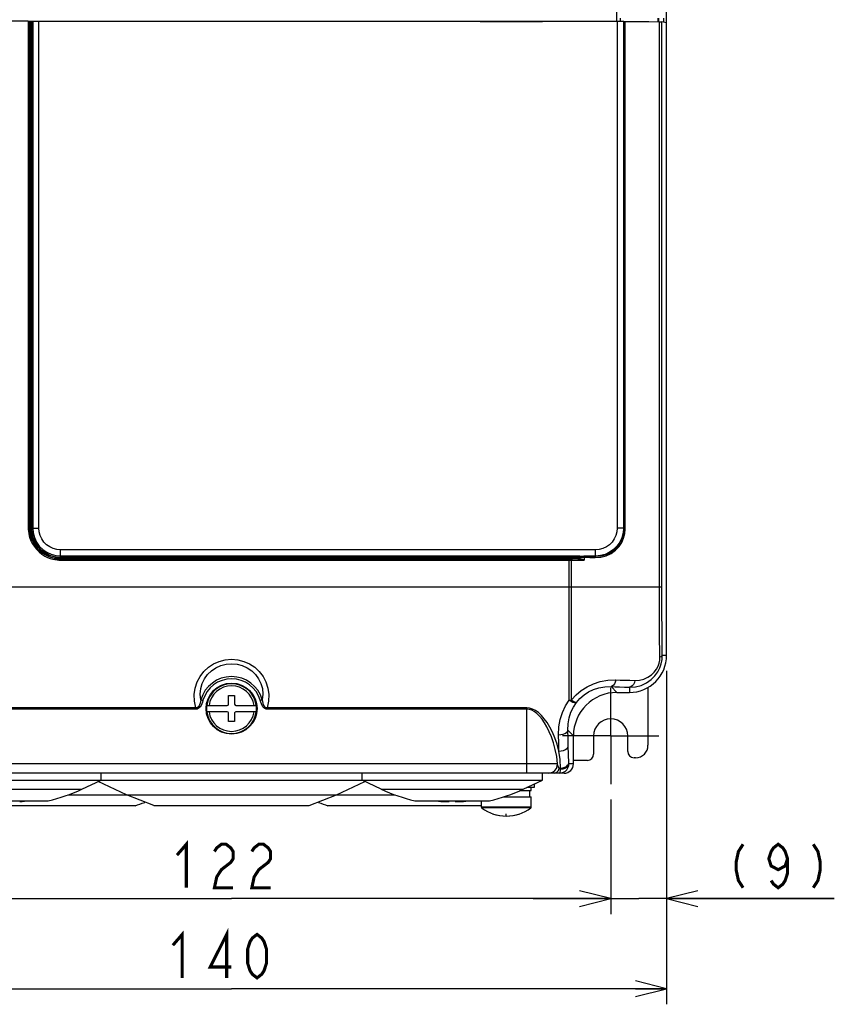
# Model space of a CAD drawing. Extents: x 28 to 410, y 34 to 287.
# Tile 8 of 33: x 66 to 118, y 128 to 192. Entities that reach past the tile are written whole.
import ezdxf

# ---------------------------------------------------------------- set-up
doc = ezdxf.new("R2010")
doc.units = 0
doc.header["$LTSCALE"] = 23.1
doc.linetypes.add('CENTER', pattern=[0.6, 0.375, -0.075, 0.075, -0.075])
doc.layers.get('0').update_dxf_attribs({"linetype": 'CONTINUOUS'})
for name, color, linetype in [('ALL_CURVE', 7, 'CONTINUOUS'), ('ALL_DIM', 7, 'CONTINUOUS'), ('DEFAULT_1', 7, 'CENTER')]:
    doc.layers.add(name, color=color, linetype=linetype)
doc.dimstyles.get("Standard").update_dxf_attribs({"dimtxt": 2.5, "dimasz": 2.5, "dimexe": 1.25, "dimexo": 0.625, "dimtad": 1, "dimcen": 2.5, "dimazin": 3, "dimtfac": 1, "dimtmove": 0, "dimatfit": 3})

# ---------------------------------------------------------------- blocks, each defined once
blk = doc.blocks.new('_OPEN')
at = {"color": 0, "linetype": 'BYBLOCK'}
for p, q in [((0, 0), (-1, 0.25)), ((-1, -0.25), (0, 0)), ((-1, 0), (0, 0))]:
    blk.add_line(p, q, dxfattribs=at)
blk = doc.blocks.new('*D3')
at = {"layer": 'ALL_DIM', "color": 2, "linetype": 'CONTINUOUS'}
for p, q in [((51.166, 149.749), (51.166, 128.274)), ((107.166, 149.749), (107.166, 128.274)), ((51.166, 129.274), (79.166, 129.274)), ((107.166, 129.274), (79.166, 129.274))]:
    blk.add_line(p, q, dxfattribs=at)
at = {"layer": 'ALL_DIM', "color": 2, "linetype": 'CONTINUOUS', "xscale": 2, "yscale": 2, "zscale": 2, "rotation": 180}
blk.add_blockref('_OPEN', (51.166, 129.274), dxfattribs=at)
at = {"layer": 'ALL_DIM', "color": 2, "linetype": 'CONTINUOUS', "xscale": 2, "yscale": 2, "zscale": 2}
blk.add_blockref('_OPEN', (107.166, 129.274), dxfattribs=at)
blk = doc.blocks.new('*D4')
at = {"layer": 'ALL_DIM', "color": 2, "linetype": 'CONTINUOUS'}
for p, q in [((54.766, 141.449), (54.766, 134.077)), ((103.566, 141.449), (103.566, 134.077)), ((54.766, 135.077), (79.166, 135.077)), ((103.566, 135.077), (79.166, 135.077))]:
    blk.add_line(p, q, dxfattribs=at)
at = {"layer": 'ALL_DIM', "color": 2, "linetype": 'CONTINUOUS', "xscale": 2, "yscale": 2, "zscale": 2, "rotation": 180}
blk.add_blockref('_OPEN', (54.766, 135.077), dxfattribs=at)
at = {"layer": 'ALL_DIM', "color": 2, "linetype": 'CONTINUOUS', "xscale": 2, "yscale": 2, "zscale": 2}
blk.add_blockref('_OPEN', (103.566, 135.077), dxfattribs=at)
blk = doc.blocks.new('*D47')
at = {"color": 2, "linetype": 'CONTINUOUS'}
for p, q in [((107.166, 149.749), (107.166, 134.077)), ((103.566, 141.449), (103.566, 134.077)), ((103.566, 135.077), (98.566, 135.077)), ((98.566, 135.077), (105.366, 135.077)), ((117.956, 135.077), (105.366, 135.077)), ((107.166, 135.077), (117.956, 135.077))]:
    blk.add_line(p, q, dxfattribs=at)
at = {"color": 2, "linetype": 'CONTINUOUS', "xscale": 2, "yscale": 2, "zscale": 2}
blk.add_blockref('_OPEN', (103.566, 135.077), dxfattribs=at)
at = {"color": 2, "linetype": 'CONTINUOUS', "xscale": 2, "yscale": 2, "zscale": 2, "rotation": 180}
blk.add_blockref('_OPEN', (107.166, 135.077), dxfattribs=at)

msp = doc.modelspace()

# ---------------------------------------------------------------- linework, layer by layer
at = {"color": 7, "linetype": 'CONTINUOUS'}
for p, q in [((107.166, 150.749), (107.166, 239.565)), ((103.966, 191.563), (103.966, 207.726)), ((66.084, 191.561), (63.166, 191.561)), ((66.084, 191.561), (66.084, 158.946)), ((66.164, 191.56), (66.164, 158.946)), ((66.165, 158.947), (66.165, 191.56)), ((66.165, 191.557), (66.293, 191.557)), ((66.245, 158.947), (66.245, 191.559)), ((66.245, 191.559), (66.293, 191.559)), ((66.293, 191.559), (66.293, 158.93)), ((66.372, 191.56), (66.372, 158.93)), ((66.766, 158.93), (66.766, 191.563)), ((66.766, 191.563), (95.166, 191.563)), ((95.166, 191.537), (95.166, 191.563)), ((95.166, 191.557), (99.166, 191.557)), ((95.166, 191.537), (99.166, 191.537)), ((95.172, 191.552), (99.16, 191.552)), ((99.16, 191.549), (95.172, 191.549)), ((99.166, 191.537), (99.166, 191.563)), ((99.166, 191.563), (103.986, 191.563)), ((103.986, 191.563), (103.986, 158.926)), ((104.166, 191.749), (104.166, 191.563)), ((104.386, 191.559), (104.386, 158.926)), ((104.386, 191.559), (104.455, 191.546)), ((104.455, 158.857), (104.455, 191.546)), ((104.491, 158.857), (104.491, 191.545)), ((106.599, 191.749), (106.599, 191.527)), ((106.65, 191.749), (106.65, 191.526)), ((106.698, 155.149), (106.698, 191.525)), ((106.853, 155.149), (106.853, 191.521)), ((107.156, 191.461), (106.853, 191.521)), ((106.966, 191.749), (106.966, 191.499)), ((107.156, 170.966), (107.156, 191.461)), ((107.161, 170.843), (107.156, 170.966)), ((107.164, 170.773), (107.161, 170.843)), ((107.165, 170.74), (107.164, 170.773)), ((66.164, 158.946), (66.084, 158.946)), ((66.164, 158.946), (66.165, 158.947)), ((66.245, 158.947), (66.165, 158.947)), ((66.293, 158.93), (66.372, 158.93)), ((66.372, 158.93), (66.766, 158.93)), ((104.386, 158.926), (103.986, 158.926)), ((104.386, 158.926), (104.455, 158.857)), ((104.491, 158.857), (104.455, 158.857)), ((68.166, 157.134), (68.166, 157.528)), ((102.588, 157.528), (68.166, 157.528)), ((102.588, 157.129), (102.588, 157.528)), ((68.164, 157.027), (68.164, 156.947)), ((101.118, 157.027), (68.164, 157.027)), ((68.164, 156.947), (68.164, 156.867)), ((68.164, 156.947), (68.164, 156.947)), ((68.164, 156.947), (100.889, 156.947)), ((101.118, 156.947), (68.164, 156.947)), ((68.164, 156.867), (100.889, 156.867)), ((68.166, 157.055), (68.166, 157.134)), ((68.166, 157.134), (101.464, 157.134)), ((68.166, 157.055), (101.463, 157.055)), ((100.889, 147.861), (100.889, 156.947)), ((101.022, 156.947), (101.118, 156.947)), ((101.042, 155.149), (101.042, 156.867)), ((101.118, 157.027), (101.118, 156.947)), ((101.464, 156.995), (101.45, 156.932)), ((101.464, 156.995), (101.464, 157.134)), ((101.811, 157.049), (101.852, 157.048)), ((102.588, 157.129), (101.834, 157.129)), ((101.852, 157.048), (101.852, 156.871)), ((102.588, 157.129), (102.603, 157.114)), ((101.042, 147.868), (101.042, 155.149)), ((106.698, 155.149), (106.853, 155.149)), ((106.887, 150.749), (107.166, 150.749)), ((103.962, 148.349), (103.586, 148.725)), ((103.966, 148.349), (104.766, 148.349)), ((104.766, 148.68), (104.766, 148.349)), ((105.966, 148.67), (105.966, 144.949)), ((77.188, 147.881), (77.324, 147.841)), ((78.966, 147.589), (78.966, 148.149)), ((78.966, 148.149), (79.366, 148.149)), ((79.366, 148.149), (79.366, 147.589)), ((81.143, 147.881), (81.008, 147.841)), ((76.87, 147.348), (60.166, 147.348)), ((76.87, 147.27), (60.166, 147.27)), ((76.87, 147.348), (76.87, 147.27)), ((77.525, 147.309), (77.524, 147.309)), ((77.567, 147.509), (78.886, 147.509)), ((78.886, 147.109), (77.567, 147.109)), ((79.446, 147.509), (80.765, 147.509)), ((80.765, 147.109), (79.446, 147.109)), ((80.807, 147.309), (80.808, 147.309)), ((81.462, 147.348), (81.462, 147.27)), ((98.166, 147.348), (81.462, 147.348)), ((98.166, 147.27), (81.462, 147.27)), ((98.166, 147.348), (98.166, 147.27)), ((98.166, 143.749), (98.166, 147.27)), ((78.966, 146.469), (78.966, 147.029)), ((79.366, 146.469), (78.966, 146.469)), ((79.366, 147.029), (79.366, 146.469)), ((101.166, 145.553), (100.805, 145.914)), ((101.166, 143.749), (101.166, 145.549)), ((102.466, 145.549), (102.466, 144.37)), ((104.666, 144.549), (104.666, 145.549)), ((102.069, 143.97), (101.166, 143.963)), ((105.166, 144.149), (105.066, 144.149)), ((100.15, 143.749), (58.182, 143.749)), ((98.166, 143.149), (98.166, 143.749)), ((100.344, 143.398), (100.343, 143.472)), ((100.876, 143.749), (100.873, 143.819)), ((101.166, 143.749), (100.876, 143.749)), ((100.566, 143.149), (58.777, 143.149)), ((59.166, 142.697), (70.766, 142.697)), ((69.53, 142.121), (70.766, 142.697)), ((70.766, 142.697), (70.766, 143.149)), ((70.766, 142.709), (87.566, 142.709)), ((87.566, 142.697), (87.566, 143.149)), ((88.802, 142.121), (87.566, 142.697)), ((87.566, 142.697), (99.166, 142.697)), ((97.93, 142.121), (99.166, 142.697)), ((99.166, 142.697), (99.166, 143.149)), ((60.402, 142.121), (69.53, 142.121)), ((72.404, 141.758), (70.579, 142.61)), ((85.928, 141.758), (87.753, 142.61)), ((88.802, 142.121), (97.93, 142.121)), ((97.702, 142.029), (98.446, 142.029)), ((98.366, 141.629), (98.366, 142.029)), ((98.446, 142.029), (98.446, 142.229)), ((98.646, 142.454), (98.646, 142.229)), ((62.566, 141.379), (67.366, 141.379)), ((68.632, 141.758), (89.7, 141.758)), ((74.166, 141.061), (72.404, 141.758)), ((84.166, 141.061), (85.928, 141.758)), ((90.966, 141.379), (95.766, 141.379)), ((93.166, 141.326), (93.166, 141.379)), ((93.566, 141.379), (93.566, 141.326)), ((95.246, 140.959), (95.246, 141.379)), ((96.645, 141.629), (98.446, 141.629)), ((98.446, 140.959), (98.446, 141.629)), ((63.086, 141.061), (72.966, 141.061)), ((74.166, 141.061), (84.166, 141.061)), ((85.366, 141.061), (95.246, 141.061)), ((92.8, 141.326), (93.166, 141.326)), ((93.566, 141.326), (93.932, 141.326)), ((98.446, 140.959), (95.246, 140.959)), ((98.43, 140.927), (95.262, 140.927))]:
    msp.add_line(p, q, dxfattribs=at)
at = {"color": 3, "linetype": 'CONTINUOUS'}
msp.add_line((98.646, 142.229), (98.162, 142.229), dxfattribs=at)
at = {"color": 7, "linetype": 'CONTINUOUS'}
for points in [[(66.084, 191.561), (66.114, 191.561), (66.14, 191.561), (66.157, 191.561), (66.164, 191.56)], [(66.165, 191.56), (66.171, 191.56), (66.189, 191.559), (66.214, 191.559), (66.245, 191.559)], [(66.293, 191.559), (66.32, 191.559), (66.344, 191.559), (66.362, 191.56), (66.372, 191.56)], [(66.372, 191.56), (66.398, 191.561), (66.444, 191.562), (66.508, 191.562), (66.585, 191.563), (66.673, 191.563), (66.766, 191.563)], [(103.986, 191.563), (104.087, 191.563), (104.18, 191.563), (104.262, 191.562), (104.326, 191.561), (104.368, 191.56), (104.386, 191.559)], [(104.455, 191.546), (104.46, 191.545), (104.472, 191.545), (105.278, 191.539)], [(105.278, 191.539), (106.016, 191.532), (106.698, 191.525)], [(106.698, 191.525), (106.778, 191.524), (106.83, 191.523), (106.853, 191.521)], [(107.156, 171.253), (107.161, 171.269), (107.166, 171.318)], [(107.166, 170.696), (107.166, 170.704), (107.166, 170.713), (107.165, 170.721), (107.165, 170.74)], [(66.084, 158.946), (66.087, 158.837), (66.097, 158.717), (66.115, 158.585), (66.146, 158.441), (66.192, 158.285), (66.256, 158.117), (66.343, 157.94), (66.458, 157.756), (66.604, 157.571), (66.776, 157.397), (66.961, 157.25), (67.147, 157.132), (67.326, 157.043), (67.496, 156.977), (67.655, 156.93), (67.801, 156.899), (67.934, 156.879), (68.055, 156.869), (68.164, 156.867)], [(66.164, 158.946), (66.167, 158.841), (66.176, 158.726), (66.194, 158.599), (66.224, 158.461), (66.268, 158.31), (66.33, 158.149), (66.413, 157.979), (66.524, 157.801), (66.664, 157.623), (66.829, 157.457), (67.007, 157.315), (67.186, 157.202), (67.358, 157.116), (67.522, 157.052), (67.674, 157.007), (67.815, 156.977), (67.943, 156.959), (68.059, 156.949), (68.164, 156.947)], [(68.164, 156.947), (68.053, 156.95), (67.929, 156.961), (67.794, 156.982), (67.645, 157.016), (67.485, 157.066), (67.313, 157.137), (67.133, 157.234), (66.947, 157.36), (66.765, 157.518), (66.602, 157.698), (66.469, 157.887), (66.367, 158.071), (66.291, 158.248), (66.237, 158.413), (66.201, 158.566), (66.179, 158.706), (66.168, 158.833), (66.165, 158.947)], [(68.164, 157.027), (68.057, 157.03), (67.939, 157.041), (67.808, 157.061), (67.666, 157.093), (67.512, 157.142), (67.347, 157.21), (67.174, 157.302), (66.996, 157.424), (66.821, 157.575), (66.665, 157.748), (66.537, 157.929), (66.438, 158.106), (66.366, 158.276), (66.314, 158.435), (66.28, 158.582), (66.259, 158.716), (66.248, 158.838), (66.245, 158.947)], [(66.293, 158.93), (66.321, 158.603), (66.406, 158.287), (66.544, 157.991), (66.732, 157.724), (66.962, 157.494), (67.229, 157.307), (67.524, 157.169), (67.84, 157.084), (68.166, 157.055)], [(66.372, 158.93), (66.399, 158.617), (66.48, 158.314), (66.613, 158.031), (66.792, 157.775), (67.013, 157.554), (67.268, 157.375), (67.551, 157.243), (67.853, 157.161), (68.166, 157.134)], [(68.166, 157.528), (67.923, 157.55), (67.688, 157.613), (67.466, 157.716), (67.266, 157.856), (67.094, 158.029), (66.954, 158.229), (66.85, 158.451), (66.787, 158.687), (66.766, 158.93)], [(102.573, 157.034), (102.932, 157.059), (103.282, 157.15), (103.603, 157.303), (103.881, 157.506), (104.108, 157.747), (104.281, 158.012), (104.399, 158.289), (104.468, 158.572), (104.491, 158.857)], [(103.986, 158.926), (103.965, 158.684), (103.902, 158.448), (103.799, 158.227), (103.66, 158.027), (103.487, 157.855), (103.288, 157.716), (103.067, 157.613), (102.831, 157.55), (102.588, 157.528)], [(104.386, 158.926), (104.358, 158.614), (104.277, 158.311), (104.145, 158.028), (103.965, 157.771), (103.744, 157.55), (103.487, 157.37), (103.203, 157.238), (102.901, 157.156), (102.588, 157.129)], [(102.603, 157.114), (102.95, 157.137), (103.288, 157.225), (103.598, 157.37), (103.867, 157.564), (104.086, 157.795), (104.252, 158.048), (104.367, 158.313), (104.433, 158.584), (104.455, 158.857)], [(100.889, 156.947), (100.956, 156.947), (101.022, 156.947)], [(100.889, 156.867), (100.966, 156.867), (101.042, 156.867)], [(101.022, 156.947), (101.029, 156.94), (101.036, 156.923), (101.04, 156.897), (101.042, 156.867)], [(101.042, 156.867), (101.285, 156.868), (101.555, 156.869), (101.852, 156.871)], [(101.464, 156.995), (101.358, 157.013), (101.242, 157.024), (101.118, 157.027)], [(101.45, 156.932), (101.348, 156.941), (101.238, 156.946), (101.118, 156.947)], [(101.852, 156.871), (101.819, 156.877), (101.777, 156.884), (101.73, 156.892), (101.677, 156.9), (101.622, 156.909), (101.564, 156.917), (101.506, 156.925), (101.45, 156.932)], [(101.463, 157.055), (101.581, 157.054), (101.698, 157.052), (101.811, 157.049)], [(101.464, 157.134), (101.588, 157.133), (101.713, 157.131), (101.878, 157.128)], [(101.852, 156.871), (101.82, 156.883), (101.781, 156.897), (101.736, 156.913), (101.685, 156.931), (101.631, 156.948), (101.576, 156.965), (101.519, 156.981), (101.464, 156.995)], [(101.811, 157.049), (101.813, 157.079), (101.818, 157.104), (101.826, 157.122), (101.834, 157.129)], [(101.852, 157.048), (101.855, 157.078), (101.86, 157.103), (101.869, 157.121), (101.878, 157.128)], [(101.852, 157.048), (102.215, 157.041), (102.573, 157.034)], [(101.878, 157.128), (102.243, 157.121), (102.603, 157.114)], [(102.573, 157.034), (102.575, 157.064), (102.582, 157.089), (102.592, 157.107), (102.604, 157.114)], [(52.544, 155.149), (105.741, 155.149), (106.698, 155.149)], [(106.734, 150.639), (106.714, 152.12), (106.702, 153.63), (106.698, 155.149)], [(106.887, 150.749), (106.868, 152.194), (106.857, 153.667), (106.853, 155.149)], [(76.87, 147.348), (76.78, 147.783), (76.767, 148.217), (76.826, 148.633), (76.952, 149.022), (77.139, 149.379), (77.381, 149.696), (77.672, 149.968), (78.005, 150.187), (78.372, 150.349), (78.763, 150.448), (79.166, 150.482), (79.569, 150.448), (79.96, 150.349), (80.327, 150.187), (80.66, 149.967), (80.951, 149.696), (81.194, 149.379), (81.38, 149.022), (81.506, 148.632)], [(104.766, 148.68), (105.159, 148.706), (105.534, 148.803), (105.874, 148.963), (106.169, 149.173), (106.41, 149.416), (106.593, 149.672), (106.727, 149.934), (106.817, 150.197), (106.871, 150.469), (106.887, 150.749)], [(105.129, 149.119), (105.424, 149.137), (105.707, 149.207), (105.964, 149.323), (106.189, 149.477), (106.372, 149.656), (106.512, 149.845), (106.613, 150.038), (106.682, 150.233), (106.722, 150.433), (106.734, 150.639)], [(106.734, 150.639), (106.813, 150.672), (106.865, 150.71), (106.887, 150.749)], [(77.188, 147.881), (77.152, 148.241), (77.181, 148.593), (77.273, 148.927), (77.422, 149.235), (77.622, 149.51), (77.869, 149.747), (78.156, 149.939), (78.474, 150.081), (78.814, 150.168), (79.166, 150.197), (79.518, 150.168), (79.858, 150.081), (80.176, 149.939), (80.463, 149.747), (80.71, 149.51), (80.91, 149.235), (81.059, 148.927), (81.151, 148.593)], [(101.042, 147.868), (101.338, 148.194), (101.675, 148.478), (102.044, 148.716), (102.45, 148.908), (102.893, 149.051), (103.375, 149.137), (103.886, 149.158)], [(103.886, 149.158), (103.851, 149.021), (103.801, 148.903), (103.737, 148.81), (103.664, 148.75), (103.586, 148.725)], [(103.886, 149.158), (104.166, 149.15), (104.468, 149.141), (104.79, 149.131), (105.129, 149.119)], [(105.129, 149.119), (105.089, 148.98), (105.028, 148.86), (104.95, 148.767), (104.861, 148.705), (104.766, 148.68)], [(81.151, 148.593), (81.18, 148.241), (81.143, 147.881)], [(81.506, 148.632), (81.565, 148.216), (81.552, 147.783), (81.462, 147.348)], [(101.358, 147.707), (101.589, 147.967), (101.852, 148.194), (102.141, 148.383), (102.458, 148.535), (102.806, 148.646), (103.185, 148.712), (103.586, 148.725)], [(103.586, 148.725), (103.852, 148.716), (104.139, 148.705), (104.444, 148.694), (104.766, 148.68)], [(77.188, 147.881), (77.165, 147.761), (77.139, 147.653), (77.109, 147.559), (77.074, 147.479), (77.032, 147.417), (76.983, 147.375), (76.93, 147.352), (76.87, 147.348)], [(77.324, 147.841), (77.287, 147.72), (77.246, 147.609), (77.201, 147.51), (77.148, 147.425), (77.087, 147.357), (77.02, 147.308), (76.949, 147.28), (76.87, 147.27)], [(81.462, 147.27), (81.384, 147.279), (81.312, 147.308), (81.246, 147.356), (81.185, 147.424), (81.132, 147.508), (81.087, 147.607), (81.046, 147.719), (81.008, 147.841)], [(81.462, 147.348), (81.402, 147.352), (81.349, 147.375), (81.301, 147.416), (81.259, 147.478), (81.223, 147.557), (81.193, 147.651), (81.168, 147.759), (81.143, 147.881)], [(100.206, 145.628), (100.226, 146.135), (100.31, 146.615), (100.454, 147.068), (100.649, 147.485), (100.889, 147.861)], [(100.805, 145.914), (100.819, 146.321), (100.886, 146.707), (101.002, 147.071), (101.162, 147.406), (101.358, 147.707)], [(100.889, 147.861), (100.966, 147.862), (101.042, 147.868)], [(100.889, 147.861), (101.013, 147.787), (101.128, 147.731), (101.228, 147.699), (101.307, 147.69), (101.358, 147.707)], [(101.042, 147.868), (101.155, 147.794), (101.25, 147.74), (101.319, 147.711), (101.358, 147.707)], [(100.237, 144.569), (100.116, 145.022), (99.971, 145.434), (99.814, 145.8), (99.648, 146.123), (99.473, 146.409), (99.292, 146.66), (99.105, 146.873), (98.914, 147.048), (98.72, 147.184), (98.529, 147.278), (98.343, 147.331), (98.166, 147.348)], [(100.15, 143.749), (100.092, 144.225), (100.001, 144.68), (99.885, 145.103), (99.753, 145.485), (99.613, 145.824), (99.465, 146.126), (99.31, 146.394), (99.151, 146.628), (98.987, 146.827), (98.819, 146.991), (98.65, 147.117), (98.483, 147.204), (98.321, 147.254), (98.166, 147.27)], [(100.206, 145.628), (100.356, 145.641), (100.498, 145.671), (100.62, 145.716), (100.716, 145.775), (100.779, 145.842), (100.805, 145.914)], [(100.836, 144.887), (100.82, 145.395), (100.805, 145.914)], [(100.237, 144.569), (100.221, 145.094), (100.206, 145.628)], [(100.237, 144.569), (100.388, 144.583), (100.529, 144.616), (100.651, 144.667), (100.747, 144.732), (100.81, 144.807), (100.836, 144.887)], [(100.343, 143.472), (100.311, 144.038), (100.237, 144.569)], [(100.873, 143.819), (100.854, 144.364), (100.836, 144.887)], [(99.555, 143.149), (99.709, 143.169), (99.853, 143.229), (99.976, 143.324), (100.07, 143.449), (100.13, 143.593), (100.15, 143.749)], [(99.934, 143.149), (100.031, 143.17), (100.122, 143.231), (100.199, 143.328), (100.258, 143.454)], [(100.258, 143.454), (100.224, 143.507), (100.195, 143.575), (100.169, 143.657), (100.15, 143.749)], [(100.343, 143.472), (100.299, 143.465), (100.258, 143.454)], [(100.344, 143.398), (100.316, 143.408), (100.287, 143.426), (100.258, 143.454)], [(100.277, 143.149), (100.296, 143.165), (100.314, 143.215), (100.331, 143.294), (100.344, 143.398)], [(100.343, 143.472), (100.48, 143.494), (100.606, 143.535), (100.713, 143.591), (100.796, 143.66), (100.851, 143.737), (100.873, 143.819)], [(100.876, 143.749), (100.853, 143.666), (100.799, 143.587), (100.715, 143.518), (100.607, 143.462), (100.481, 143.421), (100.344, 143.398)], [(100.537, 143.208), (100.65, 143.28), (100.745, 143.375), (100.817, 143.489), (100.861, 143.615), (100.876, 143.749)], [(100.277, 143.149), (100.41, 143.164), (100.537, 143.208)]]:
    msp.add_lwpolyline(points, dxfattribs=at)
at = {"color": 2, "linetype": 'CONTINUOUS', "const_width": 0.2}
for points in [[(112.086, 138.577), (111.785, 138.11), (111.635, 137.41), (111.635, 136.943), (111.785, 136.243), (112.086, 135.777)], [(114.946, 137.643), (114.795, 137.177), (114.344, 136.943), (113.892, 137.177), (113.742, 137.643), (113.892, 138.11), (114.043, 138.343), (114.344, 138.577), (114.645, 138.343), (114.795, 138.11), (114.946, 137.643), (114.946, 136.71), (114.795, 136.243), (114.645, 136.01), (114.344, 135.777), (114.043, 136.01), (113.892, 136.243)], [(116.601, 138.577), (116.902, 138.11), (117.053, 137.41), (117.053, 136.943), (116.902, 136.243), (116.601, 135.777)]]:
    msp.add_lwpolyline(points, dxfattribs=at)
at = {"color": 7, "linetype": 'CONTINUOUS'}
for radius in [1.642, 1.641]:
    msp.add_circle((79.166, 147.309), radius, dxfattribs=at)
for centre, radius, start, end in [((104.766, 150.749), 2.4, 270, 360), ((79.166, 147.309), 2.059, 16.13406, 163.86605), ((79.166, 147.309), 1.917, 16.1338, 163.8662), ((79.166, 147.309), 1.601, 7.17493, 172.82507), ((79.166, 147.309), 1.465, 7.84643, 172.15357), ((103.966, 145.549), 2.8, 90, 180), ((79.166, 147.309), 1.611, 172.86856, 187.13144), ((79.166, 147.309), 1.601, 187.17493, 352.82507), ((79.166, 147.309), 1.465, 187.84643, 352.15357), ((78.886, 147.589), 0.08, 270, 360), ((78.886, 147.029), 0.08, 0, 90), ((79.446, 147.589), 0.08, 180, 270), ((79.446, 147.029), 0.08, 90, 180), ((79.166, 147.309), 1.611, 352.86856, 7.13144), ((103.566, 145.549), 1.1, 0, 180), ((105.066, 144.549), 0.4, 180, 270), ((105.166, 144.949), 0.8, 270, 360), ((102.066, 144.37), 0.4, 270.50002, 0.00268), ((100.566, 143.749), 0.6, 270, 360), ((64.966, 151.909), 10.8, 282.83959, 295), ((93.366, 151.909), 10.8, 245, 257.16041), ((93.366, 151.909), 10.8, 282.83959, 295), ((64.966, 151.909), 10.598, 273.05968, 276.4847), ((93.366, 151.909), 10.598, 263.52153, 266.94032), ((93.366, 151.909), 10.598, 273.05968, 276.4847), ((67.966, 156.259), 16, 288.20996, 290.52226), ((90.366, 156.259), 16, 249.47774, 251.79004), ((95.286, 140.959), 0.04, 180, 232.45568), ((96.846, 142.989), 2.6, 232.45567, 307.54433), ((98.406, 140.959), 0.04, 307.54432, 360)]:
    msp.add_arc(centre, radius, start, end, dxfattribs=at)
at = {"layer": 'ALL_CURVE', "color": 40, "linetype": 'CONTINUOUS'}
msp.add_line((96.846, 140.389), (96.846, 140.542), dxfattribs=at)
msp.add_arc((96.846, 142.989), 2.6, 250.21683, 289.78317, dxfattribs=at)
at = {"layer": 'ALL_DIM', "color": 2, "linetype": 'CONTINUOUS', "const_width": 0.2}
for points in [[(75.655, 137.877), (76.257, 138.577), (76.257, 135.777)], [(78.063, 138.11), (78.213, 138.343), (78.514, 138.577), (78.815, 138.577), (79.116, 138.343), (79.267, 138.11), (79.267, 137.643), (79.116, 137.41), (78.815, 137.177), (78.514, 136.943), (78.213, 136.477), (78.063, 135.777), (79.267, 135.777)], [(80.471, 138.11), (80.621, 138.343), (80.922, 138.577), (81.223, 138.577), (81.524, 138.343), (81.675, 138.11), (81.675, 137.643), (81.524, 137.41), (81.223, 137.177), (80.922, 136.943), (80.621, 136.477), (80.471, 135.777), (81.675, 135.777)], [(78.85, 129.974), (78.85, 132.774), (77.797, 130.674), (79.151, 130.674)], [(75.389, 132.074), (75.991, 132.774), (75.991, 129.974)], [(80.807, 129.974), (80.506, 130.207), (80.355, 130.44), (80.205, 130.907), (80.205, 131.84), (80.355, 132.307), (80.506, 132.54), (80.807, 132.774), (81.108, 132.54), (81.258, 132.307), (81.409, 131.84), (81.409, 130.907), (81.258, 130.44), (81.108, 130.207), (80.807, 129.974)]]:
    msp.add_lwpolyline(points, dxfattribs=at)
at = {"layer": 'DEFAULT_1', "color": 7, "linetype": 'CENTER'}
for q in [(103.566, 148.649), (100.466, 145.549), (106.666, 145.549), (103.566, 142.449)]:
    msp.add_line((103.566, 145.549), q, dxfattribs=at)

# ---------------------------------------------------------------- dimensions: what is measured, and where the dimension line sits
at = {"color": 2, "linetype": 'CONTINUOUS'}
dim = msp.add_linear_dim(base=(107.166, 135.077), p1=(103.566, 141.449), p2=(107.166, 149.749), dimstyle='Standard', dxfattribs=at)
dim.commit()
dim.dimension.update_dxf_attribs({"geometry": '*D47', "text_midpoint": (110.732, 135.777), "dimtype": 128})
at = {"layer": 'ALL_DIM', "color": 2, "linetype": 'CONTINUOUS'}
for base, p1, p2, picture, middle in [((107.166, 129.274), (51.166, 149.749), (107.166, 149.749), '*D3', (74.787, 129.974)), ((103.566, 135.077), (54.766, 141.449), (103.566, 141.449), '*D4', (75.053, 135.777))]:
    dim = msp.add_linear_dim(base=base, p1=p1, p2=p2, dimstyle='Standard', dxfattribs=at)
    dim.commit()
    dim.dimension.update_dxf_attribs({"geometry": picture, "text_midpoint": middle, "dimtype": 128})

doc.saveas('drawing.dxf')
